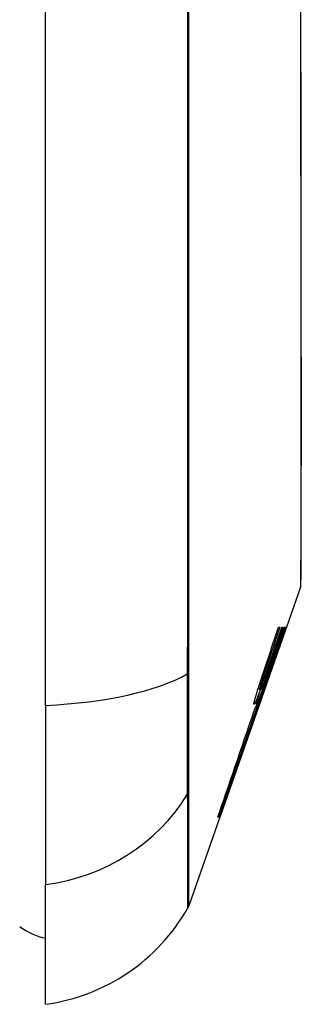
# Model space of a CAD drawing. Header units: inches. Extents: x 20 to 683, y 61 to 320.
# Tile 237 of 256: x 192.495 to 192.666, y 195.124 to 195.723. Entities that reach past the tile are written whole.
import ezdxf

# ---------------------------------------------------------------- set-up
doc = ezdxf.new("R2010")
doc.units = ezdxf.units.IN
doc.header["$MEASUREMENT"] = 0
doc.layers.add('Visible Edges(ANSI)', color=7, linetype='Continuous', lineweight=25)
doc.layers.add('Visible Tangent Edges(ANSI)', color=7, linetype='Continuous', lineweight=25)

msp = doc.modelspace()

# ---------------------------------------------------------------- linework, layer by layer
at = {"layer": 'Visible Edges(ANSI)'}
for p, q in [((192.51097, 195.30604), (192.51097, 196.16342)), ((192.66562, 195.37792), (192.65706, 195.35347)), ((192.64923, 195.33472), (192.65576, 195.35347)), ((192.65228, 195.35347), (192.6531, 195.35347)), ((192.65425, 195.35347), (192.6549, 195.35347)), ((192.65706, 195.35347), (192.65478, 195.34695)), ((192.65576, 195.35347), (192.65621, 195.35347)), ((192.6564, 195.35347), (192.65676, 195.35347)), ((192.65704, 195.35347), (192.65706, 195.35347)), ((192.65478, 195.34695), (192.64031, 195.3056)), ((192.65122, 195.33722), (192.65099, 195.33722)), ((192.65122, 195.33722), (192.65125, 195.33722)), ((192.64885, 195.33022), (192.64863, 195.33022)), ((192.64629, 195.32329), (192.64608, 195.32329)), ((192.64632, 195.32329), (192.64629, 195.32329)), ((192.64219, 195.31822), (192.64194, 195.31822)), ((192.64081, 195.31585), (192.63978, 195.31585)), ((192.63996, 195.30797), (192.64272, 195.31597)), ((192.64222, 195.31585), (192.64141, 195.31585)), ((192.64263, 195.31597), (192.64232, 195.31597)), ((192.64272, 195.31597), (192.64263, 195.31597)), ((192.51097, 195.30604), (192.51097, 195.19726)), ((192.64031, 195.3056), (192.61709, 195.23927)), ((192.63904, 195.3056), (192.63875, 195.3056)), ((192.64081, 195.31072), (192.63904, 195.3056)), ((192.63904, 195.3056), (192.63939, 195.3056)), ((192.6395, 195.3056), (192.63996, 195.3056)), ((192.64028, 195.30797), (192.63996, 195.30797)), ((192.6402, 195.3056), (192.64013, 195.3056)), ((192.6402, 195.3056), (192.64031, 195.3056)), ((192.64076, 195.30797), (192.64042, 195.30797)), ((192.64113, 195.30797), (192.64105, 195.30797)), ((192.63808, 195.30447), (192.63806, 195.30447)), ((192.61672, 195.23822), (192.59788, 195.18439)), ((192.61611, 195.23822), (192.61548, 195.23822)), ((192.61657, 195.23822), (192.61619, 195.23822)), ((192.61672, 195.23822), (192.6166, 195.23822)), ((192.61709, 195.23927), (192.61672, 195.23822)), ((192.61709, 195.23927), (192.61697, 195.23927)), ((192.51097, 195.12449), (192.51097, 195.19726))]:
    msp.add_line(p, q, dxfattribs=at)
at = {"layer": 'Visible Edges(ANSI)', "flags": 128}
for points in [[(192.66589, 195.37953), (192.6659, 195.37996), (192.6659, 195.38125), (192.66591, 195.38339), (192.66591, 195.38635), (192.66592, 195.39016), (192.66594, 195.3948), (192.66595, 195.40027), (192.66597, 195.40657), (192.66598, 195.41366), (192.666, 195.42152), (192.66601, 195.43011), (192.66603, 195.43941), (192.66605, 195.4494), (192.66606, 195.46009), (192.66608, 195.47145), (192.66608, 195.48342), (192.66608, 195.49601), (192.66606, 195.50918), (192.66605, 195.52289), (192.66603, 195.5371), (192.66601, 195.5518), (192.666, 195.56698), (192.66598, 195.58257), (192.66597, 195.59852), (192.66595, 195.61477), (192.66594, 195.63126), (192.66592, 195.64802), (192.66591, 195.66503), (192.66591, 195.68222), (192.6659, 195.69954), (192.6659, 195.71691), (192.66589, 195.73428)], [(192.65621, 195.35347), (192.65554, 195.35158), (192.65488, 195.34969), (192.65422, 195.3478), (192.65355, 195.3459), (192.65289, 195.344), (192.65222, 195.34211), (192.65156, 195.34021), (192.6509, 195.33831), (192.65023, 195.33641), (192.64957, 195.33451), (192.6489, 195.33261), (192.64824, 195.33071), (192.64757, 195.32881), (192.64691, 195.32691), (192.64624, 195.32502), (192.64558, 195.32312), (192.64491, 195.32122), (192.64425, 195.31932), (192.64359, 195.31743), (192.64292, 195.31553), (192.64226, 195.31364), (192.6416, 195.31175), (192.64094, 195.30986), (192.64028, 195.30797)], [(192.64272, 195.32491), (192.64312, 195.3261), (192.64352, 195.32728), (192.64392, 195.32847), (192.64431, 195.32966), (192.64471, 195.33085), (192.64511, 195.33204), (192.64551, 195.33323), (192.64591, 195.33442), (192.64631, 195.33561), (192.64671, 195.3368), (192.64711, 195.33799), (192.64751, 195.33918), (192.6479, 195.34037), (192.6483, 195.34157), (192.6487, 195.34276), (192.6491, 195.34395), (192.6495, 195.34514), (192.6499, 195.34633), (192.65029, 195.34752), (192.65069, 195.34871), (192.65109, 195.3499), (192.65149, 195.3511), (192.65188, 195.35228), (192.65228, 195.35347)], [(192.6531, 195.35347), (192.6527, 195.35228), (192.6523, 195.35108), (192.6519, 195.34988), (192.65149, 195.34868), (192.65109, 195.34749), (192.65069, 195.34629), (192.65028, 195.34509), (192.64988, 195.34389), (192.64947, 195.34269), (192.64907, 195.34149), (192.64867, 195.34029), (192.64826, 195.33909), (192.64786, 195.33789), (192.64745, 195.33669), (192.64705, 195.33549), (192.64664, 195.3343), (192.64624, 195.3331), (192.64584, 195.3319), (192.64543, 195.3307), (192.64503, 195.32951), (192.64462, 195.32831), (192.64422, 195.32711), (192.64381, 195.32592), (192.64341, 195.32472)], [(192.6549, 195.35347), (192.65449, 195.35228), (192.65407, 195.35108), (192.65366, 195.34988), (192.65325, 195.34869), (192.65283, 195.34749), (192.65242, 195.34629), (192.65201, 195.34509), (192.65159, 195.34389), (192.65118, 195.34269), (192.65077, 195.34149), (192.65035, 195.34029), (192.64994, 195.33909), (192.64953, 195.33789), (192.64911, 195.33669), (192.6487, 195.3355), (192.64828, 195.3343), (192.64787, 195.3331), (192.64746, 195.3319), (192.64704, 195.3307), (192.64663, 195.32951), (192.64622, 195.32831), (192.6458, 195.32711), (192.64539, 195.32592), (192.64498, 195.32472)], [(192.64784, 195.33472), (192.6481, 195.3355), (192.64837, 195.33628), (192.64864, 195.33707), (192.6489, 195.33785), (192.64917, 195.33863), (192.64944, 195.33941), (192.64971, 195.34019), (192.64997, 195.34097), (192.65024, 195.34175), (192.65051, 195.34253), (192.65078, 195.34332), (192.65104, 195.3441), (192.65131, 195.34488), (192.65158, 195.34566), (192.65184, 195.34644), (192.65211, 195.34722), (192.65238, 195.34801), (192.65265, 195.34879), (192.65291, 195.34957), (192.65318, 195.35035), (192.65345, 195.35113), (192.65371, 195.35191), (192.65398, 195.35269), (192.65425, 195.35347)], [(192.64858, 195.33007), (192.6489, 195.33104), (192.64923, 195.33201), (192.64956, 195.33298), (192.64989, 195.33395), (192.65021, 195.33492), (192.65054, 195.3359), (192.65087, 195.33687), (192.6512, 195.33785), (192.65152, 195.33882), (192.65185, 195.3398), (192.65218, 195.34077), (192.65251, 195.34175), (192.65283, 195.34273), (192.65316, 195.3437), (192.65348, 195.34468), (192.65381, 195.34566), (192.65414, 195.34664), (192.65446, 195.34761), (192.65479, 195.34859), (192.65511, 195.34957), (192.65543, 195.35055), (192.65576, 195.35152), (192.65608, 195.3525), (192.6564, 195.35347)], [(192.65705, 195.35347), (192.65671, 195.3525), (192.65638, 195.35153), (192.65604, 195.35056), (192.6557, 195.34959), (192.65536, 195.34861), (192.65502, 195.34764), (192.65468, 195.34667), (192.65434, 195.34569), (192.654, 195.34472), (192.65365, 195.34375), (192.65331, 195.34278), (192.65297, 195.3418), (192.65263, 195.34083), (192.65228, 195.33986), (192.65194, 195.33889), (192.6516, 195.33792), (192.65125, 195.33696), (192.65091, 195.33599), (192.65057, 195.33502), (192.65022, 195.33406), (192.64988, 195.3331), (192.64954, 195.33214), (192.64919, 195.33118), (192.64885, 195.33022)], [(192.65676, 195.35347), (192.65653, 195.3528), (192.6563, 195.35212), (192.65607, 195.35144), (192.65584, 195.35076), (192.65561, 195.35009), (192.65538, 195.34941), (192.65515, 195.34873), (192.65492, 195.34805), (192.65469, 195.34737), (192.65446, 195.34669), (192.65423, 195.34602), (192.65399, 195.34534), (192.65376, 195.34466), (192.65353, 195.34398), (192.6533, 195.34331), (192.65307, 195.34263), (192.65284, 195.34195), (192.65261, 195.34128), (192.65237, 195.3406), (192.65214, 195.33992), (192.65191, 195.33925), (192.65168, 195.33857), (192.65145, 195.3379), (192.65122, 195.33722)], [(192.65125, 195.33722), (192.65149, 195.3379), (192.65173, 195.33857), (192.65197, 195.33924), (192.65221, 195.33991), (192.65245, 195.34059), (192.65269, 195.34126), (192.65293, 195.34194), (192.65317, 195.34262), (192.65342, 195.34329), (192.65366, 195.34397), (192.6539, 195.34465), (192.65414, 195.34533), (192.65438, 195.34601), (192.65463, 195.34668), (192.65487, 195.34736), (192.65511, 195.34804), (192.65535, 195.34872), (192.65559, 195.3494), (192.65583, 195.35008), (192.65607, 195.35076), (192.65632, 195.35144), (192.65656, 195.35212), (192.6568, 195.3528), (192.65704, 195.35347)], [(192.64042, 195.30797), (192.64075, 195.30887), (192.64109, 195.30978), (192.64142, 195.31068), (192.64176, 195.31159), (192.6421, 195.3125), (192.64244, 195.31342), (192.64278, 195.31433), (192.64312, 195.31525), (192.64346, 195.31617), (192.6438, 195.31709), (192.64414, 195.31802), (192.64448, 195.31894), (192.64482, 195.31987), (192.64517, 195.3208), (192.64551, 195.32172), (192.64585, 195.32265), (192.64619, 195.32358), (192.64653, 195.32451), (192.64688, 195.32544), (192.64722, 195.32637), (192.64756, 195.32729), (192.6479, 195.32822), (192.64824, 195.32915), (192.64858, 195.33007)], [(192.64885, 195.33022), (192.64853, 195.3293), (192.64821, 195.32837), (192.64789, 195.32744), (192.64757, 195.32651), (192.64725, 195.32558), (192.64693, 195.32465), (192.64661, 195.32372), (192.64628, 195.32279), (192.64596, 195.32186), (192.64564, 195.32093), (192.64532, 195.32), (192.645, 195.31907), (192.64467, 195.31814), (192.64435, 195.31722), (192.64403, 195.31629), (192.64371, 195.31536), (192.64338, 195.31443), (192.64306, 195.31351), (192.64274, 195.31258), (192.64242, 195.31166), (192.6421, 195.31074), (192.64178, 195.30981), (192.64145, 195.30889), (192.64113, 195.30797)], [(192.64288, 195.32069), (192.64308, 195.32123), (192.64328, 195.32178), (192.64348, 195.32233), (192.64368, 195.32288), (192.64388, 195.32344), (192.64408, 195.324), (192.64428, 195.32457), (192.64449, 195.32514), (192.64469, 195.32572), (192.6449, 195.3263), (192.64511, 195.32688), (192.64531, 195.32747), (192.64552, 195.32806), (192.64573, 195.32865), (192.64594, 195.32924), (192.64615, 195.32984), (192.64636, 195.33044), (192.64657, 195.33105), (192.64678, 195.33165), (192.64699, 195.33226), (192.6472, 195.33288), (192.64741, 195.33349), (192.64762, 195.33411), (192.64784, 195.33472)], [(192.64422, 195.32069), (192.64442, 195.32123), (192.64461, 195.32177), (192.64482, 195.32232), (192.64502, 195.32288), (192.64522, 195.32343), (192.64542, 195.324), (192.64563, 195.32456), (192.64583, 195.32514), (192.64604, 195.32571), (192.64625, 195.32629), (192.64646, 195.32687), (192.64666, 195.32746), (192.64688, 195.32805), (192.64709, 195.32864), (192.6473, 195.32923), (192.64751, 195.32983), (192.64772, 195.33044), (192.64794, 195.33104), (192.64815, 195.33165), (192.64837, 195.33226), (192.64858, 195.33287), (192.6488, 195.33349), (192.64901, 195.3341), (192.64923, 195.33472)], [(192.63882, 195.31272), (192.63897, 195.31322), (192.63912, 195.31371), (192.63928, 195.31421), (192.63943, 195.31471), (192.63959, 195.31522), (192.63975, 195.31572), (192.6399, 195.31623), (192.64006, 195.31674), (192.64022, 195.31725), (192.64039, 195.31776), (192.64055, 195.31827), (192.64071, 195.31878), (192.64088, 195.3193), (192.64104, 195.31981), (192.64121, 195.32032), (192.64137, 195.32084), (192.64154, 195.32135), (192.64171, 195.32186), (192.64188, 195.32237), (192.64204, 195.32288), (192.64221, 195.32339), (192.64238, 195.3239), (192.64255, 195.3244), (192.64272, 195.32491)], [(192.64629, 195.32329), (192.64606, 195.32265), (192.64583, 195.32201), (192.6456, 195.32137), (192.64537, 195.32073), (192.64514, 195.32009), (192.64491, 195.31945), (192.64468, 195.3188), (192.64445, 195.31816), (192.64421, 195.31752), (192.64398, 195.31688), (192.64375, 195.31624), (192.64352, 195.3156), (192.64329, 195.31497), (192.64306, 195.31433), (192.64283, 195.31369), (192.6426, 195.31305), (192.64237, 195.31241), (192.64213, 195.31178), (192.6419, 195.31114), (192.64167, 195.31051), (192.64144, 195.30987), (192.64121, 195.30924), (192.64099, 195.30861), (192.64076, 195.30797)], [(192.64105, 195.30797), (192.64127, 195.30861), (192.64149, 195.30925), (192.64171, 195.30988), (192.64193, 195.31052), (192.64215, 195.31116), (192.64237, 195.31179), (192.64259, 195.31243), (192.64281, 195.31307), (192.64303, 195.31371), (192.64325, 195.31435), (192.64347, 195.31498), (192.64369, 195.31562), (192.64391, 195.31626), (192.64413, 195.3169), (192.64435, 195.31754), (192.64457, 195.31818), (192.64479, 195.31882), (192.64501, 195.31946), (192.64523, 195.32009), (192.64545, 195.32073), (192.64566, 195.32137), (192.64588, 195.32201), (192.6461, 195.32265), (192.64632, 195.32329)], [(192.64341, 195.32472), (192.64333, 195.32448), (192.64324, 195.32423), (192.64316, 195.32398), (192.64308, 195.32374), (192.643, 195.32349), (192.64292, 195.32324), (192.64283, 195.32299), (192.64275, 195.32274), (192.64267, 195.32249), (192.64259, 195.32224), (192.64251, 195.32199), (192.64243, 195.32175), (192.64235, 195.3215), (192.64227, 195.32125), (192.64219, 195.321), (192.64212, 195.32076), (192.64204, 195.32051), (192.64196, 195.32027), (192.64189, 195.32003), (192.64181, 195.31979), (192.64174, 195.31955), (192.64167, 195.31932), (192.6416, 195.31908), (192.64153, 195.31885)], [(192.64498, 195.32472), (192.64489, 195.32448), (192.64481, 195.32423), (192.64473, 195.32398), (192.64464, 195.32374), (192.64456, 195.32349), (192.64447, 195.32324), (192.64439, 195.32299), (192.6443, 195.32274), (192.64422, 195.32249), (192.64414, 195.32224), (192.64405, 195.32199), (192.64397, 195.32174), (192.64389, 195.3215), (192.64381, 195.32125), (192.64373, 195.321), (192.64365, 195.32076), (192.64357, 195.32051), (192.64349, 195.32027), (192.64341, 195.32003), (192.64333, 195.31979), (192.64326, 195.31955), (192.64318, 195.31932), (192.64311, 195.31908), (192.64303, 195.31885)], [(192.6166, 195.23822), (192.61776, 195.24154), (192.61893, 195.24488), (192.6201, 195.24823), (192.62128, 195.25161), (192.62246, 195.255), (192.62365, 195.2584), (192.62485, 195.26182), (192.62604, 195.26525), (192.62724, 195.26869), (192.62845, 195.27214), (192.62965, 195.27559), (192.63086, 195.27905), (192.63207, 195.28251), (192.63328, 195.28597), (192.63449, 195.28944), (192.63569, 195.2929), (192.6369, 195.29636), (192.63811, 195.29981), (192.63931, 195.30325), (192.64051, 195.30669), (192.6417, 195.31012), (192.64289, 195.31353), (192.64408, 195.31694), (192.64526, 195.32032)], [(192.64219, 195.31822), (192.64189, 195.31739), (192.6416, 195.31658), (192.64131, 195.31579), (192.64102, 195.31503), (192.64074, 195.31428), (192.64047, 195.31357), (192.64021, 195.31288), (192.63995, 195.31222), (192.6397, 195.31159), (192.63947, 195.31099), (192.63924, 195.31043), (192.63902, 195.3099), (192.63881, 195.30941), (192.63861, 195.30895), (192.63843, 195.30854), (192.63826, 195.30816), (192.6381, 195.30783), (192.63795, 195.30754), (192.63782, 195.3073), (192.6377, 195.3071), (192.63759, 195.30694), (192.6375, 195.30683), (192.63742, 195.30677), (192.63736, 195.30675)], [(192.64526, 195.32032), (192.64505, 195.31971), (192.64484, 195.3191), (192.64463, 195.31848), (192.64442, 195.31787), (192.64421, 195.31725), (192.644, 195.31664), (192.64379, 195.31603), (192.64358, 195.31541), (192.64337, 195.3148), (192.64316, 195.31418), (192.64295, 195.31357), (192.64273, 195.31295), (192.64252, 195.31234), (192.64231, 195.31173), (192.6421, 195.31111), (192.64189, 195.3105), (192.64168, 195.30989), (192.64147, 195.30927), (192.64126, 195.30866), (192.64105, 195.30805), (192.64084, 195.30744), (192.64063, 195.30682), (192.64041, 195.30621), (192.6402, 195.3056)], [(192.64041, 195.31272), (192.64048, 195.31295), (192.64055, 195.31317), (192.64062, 195.3134), (192.64069, 195.31363), (192.64077, 195.31385), (192.64084, 195.31408), (192.64091, 195.31431), (192.64099, 195.31453), (192.64106, 195.31476), (192.64113, 195.31499), (192.64121, 195.31522), (192.64128, 195.31545), (192.64136, 195.31568), (192.64143, 195.31591), (192.64151, 195.31614), (192.64158, 195.31637), (192.64166, 195.3166), (192.64173, 195.31683), (192.64181, 195.31706), (192.64189, 195.3173), (192.64196, 195.31753), (192.64204, 195.31776), (192.64212, 195.31799), (192.64219, 195.31822)], [(192.64153, 195.31885), (192.64146, 195.31861), (192.64139, 195.31839), (192.64132, 195.31816), (192.64126, 195.31795), (192.6412, 195.31774), (192.64115, 195.31754), (192.64109, 195.31735), (192.64105, 195.31717), (192.641, 195.31699), (192.64096, 195.31683), (192.64092, 195.31668), (192.64089, 195.31654), (192.64086, 195.31641), (192.64084, 195.31629), (192.64082, 195.31619), (192.6408, 195.3161), (192.64079, 195.31602), (192.64078, 195.31596), (192.64078, 195.31591), (192.64079, 195.31587), (192.64079, 195.31585), (192.64081, 195.31585), (192.64082, 195.31585), (192.64085, 195.31587)], [(192.64085, 195.31587), (192.64089, 195.31592), (192.64093, 195.31599), (192.64098, 195.31607), (192.64103, 195.31616), (192.64109, 195.31627), (192.64115, 195.3164), (192.64122, 195.31653), (192.64129, 195.31669), (192.64136, 195.31685), (192.64144, 195.31703), (192.64153, 195.31722), (192.64161, 195.31742), (192.6417, 195.31764), (192.64179, 195.31786), (192.64189, 195.3181), (192.64199, 195.31835), (192.64209, 195.31861), (192.6422, 195.31888), (192.64231, 195.31916), (192.64242, 195.31945), (192.64253, 195.31975), (192.64264, 195.32005), (192.64276, 195.32037), (192.64288, 195.32069)], [(192.64303, 195.31885), (192.64296, 195.31862), (192.64289, 195.31839), (192.64282, 195.31817), (192.64275, 195.31795), (192.64269, 195.31774), (192.64263, 195.31754), (192.64257, 195.31735), (192.64252, 195.31717), (192.64247, 195.317), (192.64243, 195.31683), (192.64238, 195.31668), (192.64235, 195.31654), (192.64231, 195.31641), (192.64228, 195.3163), (192.64226, 195.31619), (192.64224, 195.3161), (192.64223, 195.31603), (192.64222, 195.31596), (192.64221, 195.31591), (192.64221, 195.31588), (192.64221, 195.31585), (192.64222, 195.31585), (192.64224, 195.31585), (192.64226, 195.31587)], [(192.64226, 195.31587), (192.64229, 195.31592), (192.64233, 195.31599), (192.64237, 195.31607), (192.64242, 195.31616), (192.64247, 195.31627), (192.64253, 195.31639), (192.64259, 195.31653), (192.64266, 195.31668), (192.64273, 195.31685), (192.64281, 195.31703), (192.64289, 195.31722), (192.64297, 195.31742), (192.64306, 195.31764), (192.64315, 195.31786), (192.64324, 195.3181), (192.64334, 195.31835), (192.64344, 195.31861), (192.64354, 195.31888), (192.64365, 195.31916), (192.64376, 195.31945), (192.64387, 195.31975), (192.64398, 195.32005), (192.6441, 195.32037), (192.64422, 195.32069)], [(192.64308, 195.31422), (192.64198, 195.31108), (192.64088, 195.30793), (192.63978, 195.30477), (192.63868, 195.3016), (192.63757, 195.29842), (192.63646, 195.29523), (192.63535, 195.29204), (192.63423, 195.28885), (192.63312, 195.28565), (192.632, 195.28245), (192.63089, 195.27925), (192.62977, 195.27606), (192.62866, 195.27286), (192.62754, 195.26967), (192.62643, 195.26648), (192.62532, 195.2633), (192.62421, 195.26013), (192.62311, 195.25696), (192.62201, 195.25381), (192.62091, 195.25066), (192.61982, 195.24753), (192.61873, 195.24441), (192.61765, 195.24131), (192.61657, 195.23822)], [(192.63736, 195.30675), (192.63734, 195.30676), (192.63733, 195.3068), (192.63732, 195.30686), (192.63732, 195.30695), (192.63733, 195.30706), (192.63735, 195.30719), (192.63738, 195.30735), (192.63741, 195.30753), (192.63745, 195.30773), (192.6375, 195.30795), (192.63756, 195.30819), (192.63762, 195.30845), (192.63769, 195.30873), (192.63776, 195.30902), (192.63785, 195.30933), (192.63793, 195.30966), (192.63803, 195.31), (192.63813, 195.31036), (192.63823, 195.31073), (192.63834, 195.31111), (192.63846, 195.3115), (192.63857, 195.3119), (192.6387, 195.31231), (192.63882, 195.31272)], [(192.63878, 195.30675), (192.63876, 195.30676), (192.63876, 195.3068), (192.63876, 195.30687), (192.63877, 195.30696), (192.63879, 195.30707), (192.63881, 195.3072), (192.63884, 195.30736), (192.63889, 195.30754), (192.63893, 195.30774), (192.63899, 195.30797), (192.63905, 195.30821), (192.63912, 195.30847), (192.6392, 195.30875), (192.63928, 195.30904), (192.63937, 195.30936), (192.63947, 195.30968), (192.63957, 195.31003), (192.63968, 195.31038), (192.63979, 195.31075), (192.6399, 195.31112), (192.64002, 195.31151), (192.64015, 195.31191), (192.64027, 195.31231), (192.64041, 195.31272)], [(192.64263, 195.31597), (192.64238, 195.31529), (192.64213, 195.31462), (192.64189, 195.31398), (192.64166, 195.31335), (192.64143, 195.31275), (192.64121, 195.31217), (192.64099, 195.31161), (192.64079, 195.31108), (192.64059, 195.31057), (192.64039, 195.31009), (192.64021, 195.30964), (192.64004, 195.30922), (192.63988, 195.30883), (192.63972, 195.30847), (192.63958, 195.30814), (192.63944, 195.30784), (192.63932, 195.30758), (192.63921, 195.30736), (192.63911, 195.30716), (192.63902, 195.30701), (192.63894, 195.30689), (192.63888, 195.30681), (192.63882, 195.30676), (192.63878, 195.30675)], [(192.63996, 195.3056), (192.64009, 195.30596), (192.64022, 195.30632), (192.64035, 195.30667), (192.64048, 195.30703), (192.64061, 195.30739), (192.64074, 195.30775), (192.64087, 195.30811), (192.641, 195.30847), (192.64113, 195.30883), (192.64126, 195.30919), (192.64139, 195.30955), (192.64152, 195.30991), (192.64165, 195.31027), (192.64178, 195.31063), (192.64191, 195.31099), (192.64204, 195.31134), (192.64217, 195.3117), (192.6423, 195.31206), (192.64243, 195.31242), (192.64256, 195.31278), (192.64269, 195.31314), (192.64282, 195.3135), (192.64295, 195.31386), (192.64308, 195.31422)], [(192.63939, 195.3056), (192.63843, 195.30281), (192.63747, 195.30001), (192.6365, 195.29721), (192.63553, 195.2944), (192.63456, 195.29158), (192.63359, 195.28876), (192.63262, 195.28594), (192.63164, 195.28311), (192.63067, 195.28029), (192.62969, 195.27746), (192.62871, 195.27463), (192.62774, 195.2718), (192.62676, 195.26898), (192.62578, 195.26616), (192.62481, 195.26334), (192.62383, 195.26052), (192.62286, 195.25771), (192.62189, 195.2549), (192.62092, 195.2521), (192.61995, 195.24931), (192.61899, 195.24652), (192.61803, 195.24375), (192.61707, 195.24098), (192.61611, 195.23822)], [(192.61619, 195.23822), (192.61714, 195.24098), (192.6181, 195.24375), (192.61907, 195.24652), (192.62003, 195.24931), (192.621, 195.2521), (192.62197, 195.2549), (192.62294, 195.25771), (192.62392, 195.26052), (192.62489, 195.26334), (192.62587, 195.26616), (192.62685, 195.26898), (192.62782, 195.2718), (192.6288, 195.27463), (192.62978, 195.27746), (192.63076, 195.28029), (192.63173, 195.28311), (192.63271, 195.28594), (192.63369, 195.28876), (192.63466, 195.29158), (192.63563, 195.2944), (192.6366, 195.29721), (192.63757, 195.30001), (192.63854, 195.30281), (192.6395, 195.3056)], [(192.63807, 195.30447), (192.6381, 195.30447), (192.63813, 195.30449), (192.63818, 195.30454), (192.63824, 195.30461), (192.6383, 195.30471), (192.63837, 195.30483), (192.63845, 195.30498), (192.63853, 195.30514), (192.63862, 195.30534), (192.63872, 195.30555), (192.63883, 195.30579), (192.63895, 195.30605), (192.63907, 195.30633), (192.6392, 195.30663), (192.63933, 195.30696), (192.63947, 195.3073), (192.63962, 195.30767), (192.63977, 195.30805), (192.63993, 195.30845), (192.6401, 195.30887), (192.64027, 195.30931), (192.64044, 195.30976), (192.64062, 195.31024), (192.64081, 195.31072)], [(192.61548, 195.23822), (192.61641, 195.24094), (192.61734, 195.24366), (192.61828, 195.2464), (192.61922, 195.24914), (192.62016, 195.25188), (192.6211, 195.25464), (192.62205, 195.2574), (192.62299, 195.26016), (192.62394, 195.26293), (192.62488, 195.2657), (192.62583, 195.26847), (192.62678, 195.27125), (192.62772, 195.27403), (192.62867, 195.27681), (192.62962, 195.27958), (192.63056, 195.28236), (192.63151, 195.28514), (192.63245, 195.28791), (192.63339, 195.29068), (192.63433, 195.29345), (192.63527, 195.29621), (192.6362, 195.29897), (192.63714, 195.30173), (192.63807, 195.30447)]]:
    msp.add_lwpolyline(points, dxfattribs=at)
at = {"layer": 'Visible Edges(ANSI)'}
for centre, radius, start, end in [((192.66097, 195.37955), 0.00492, 340.70995, 359.82686), ((192.49466, 195.24147), 0.11811, 277.9413, 330.18311), ((192.58859, 195.18764), 0.00984, 330.18311, 340.70995), ((192.51885, 195.20323), 0.03937, 233.1301, 258.46304)]:
    msp.add_arc(centre, radius, start, end, dxfattribs=at)
at = {"layer": 'Visible Tangent Edges(ANSI)'}
for p, q in [((192.59792, 195.32592), (192.59792, 195.3264)), ((192.64341, 195.32472), (192.64266, 195.32472)), ((192.64498, 195.32472), (192.64434, 195.32472)), ((192.64153, 195.31885), (192.64073, 195.31885)), ((192.64303, 195.31885), (192.64218, 195.31885)), ((192.59792, 195.25401), (192.59792, 195.25417))]:
    msp.add_line(p, q, dxfattribs=at)
at = {"layer": 'Visible Tangent Edges(ANSI)', "flags": 128}
for points in [[(192.59713, 195.73439), (192.59713, 195.6997), (192.59712, 195.665), (192.59711, 195.63031), (192.5971, 195.59567), (192.59709, 195.56112), (192.59707, 195.52671), (192.59705, 195.49247), (192.59703, 195.45845), (192.597, 195.42468), (192.59698, 195.3912), (192.59695, 195.35802), (192.59693, 195.32515)], [(192.59792, 195.3264), (192.59792, 195.34275), (192.59791, 195.35917), (192.59791, 195.37568), (192.59791, 195.39225), (192.59791, 195.40891), (192.59791, 195.42565), (192.59791, 195.44246), (192.59791, 195.45933), (192.5979, 195.47628), (192.5979, 195.49328), (192.5979, 195.51034), (192.5979, 195.52744), (192.5979, 195.5446), (192.59789, 195.56179), (192.59789, 195.57901), (192.59789, 195.59627), (192.59789, 195.61355), (192.59789, 195.63084), (192.59788, 195.64815), (192.59788, 195.66547), (192.59788, 195.68279), (192.59788, 195.70011), (192.59788, 195.71742), (192.59788, 195.73473)], [(192.66562, 195.7244), (192.66562, 195.71405), (192.66563, 195.70371), (192.66563, 195.69339), (192.66564, 195.68309), (192.66565, 195.67284), (192.66566, 195.66265), (192.66567, 195.65252), (192.66568, 195.64247), (192.66569, 195.63252), (192.66571, 195.62267), (192.66572, 195.61291), (192.66574, 195.60323), (192.66576, 195.59365), (192.66577, 195.58419), (192.66579, 195.57484), (192.66581, 195.56564), (192.66582, 195.55659), (192.66584, 195.54771), (192.66586, 195.53898), (192.66587, 195.53043), (192.66589, 195.52206), (192.66591, 195.51386), (192.66592, 195.50586)], [(192.66592, 195.50586), (192.66593, 195.50385), (192.66593, 195.50185), (192.66593, 195.49987), (192.66594, 195.4979), (192.66594, 195.49594), (192.66594, 195.494), (192.66594, 195.49206), (192.66594, 195.49014), (192.66595, 195.48824), (192.66595, 195.48635), (192.66595, 195.48447), (192.66595, 195.4826), (192.66595, 195.48075), (192.66595, 195.47891), (192.66595, 195.47708), (192.66594, 195.47527), (192.66594, 195.47347), (192.66594, 195.47168), (192.66594, 195.46991), (192.66594, 195.46816), (192.66593, 195.46641), (192.66593, 195.46469), (192.66593, 195.46297), (192.66592, 195.46127)], [(192.66592, 195.46127), (192.66591, 195.45475), (192.66589, 195.44847), (192.66587, 195.44242), (192.66586, 195.43662), (192.66584, 195.43106), (192.66582, 195.42575), (192.66581, 195.4207), (192.66579, 195.41591), (192.66577, 195.41138), (192.66576, 195.40713), (192.66574, 195.40315), (192.66572, 195.39945), (192.66571, 195.39603), (192.66569, 195.39291), (192.66568, 195.39007), (192.66567, 195.38753), (192.66566, 195.38529), (192.66565, 195.38334), (192.66564, 195.38169), (192.66563, 195.38034), (192.66563, 195.37928), (192.66562, 195.37853), (192.66562, 195.37807), (192.66562, 195.37792)], [(192.59693, 195.32515), (192.59692, 195.32095), (192.59691, 195.31682), (192.5969, 195.31275), (192.59689, 195.30876), (192.59688, 195.30484), (192.59688, 195.30101), (192.59687, 195.29727), (192.59687, 195.29362), (192.59686, 195.29008), (192.59686, 195.28663), (192.59686, 195.2833), (192.59686, 195.28008), (192.59686, 195.27698), (192.59686, 195.27401), (192.59686, 195.27116), (192.59687, 195.26845), (192.59687, 195.26587), (192.59688, 195.26344), (192.59688, 195.26114), (192.59689, 195.25899), (192.5969, 195.25699), (192.59691, 195.25514), (192.59692, 195.25345), (192.59693, 195.25191)], [(192.59792, 195.25417), (192.59792, 195.25572), (192.59792, 195.25741), (192.59792, 195.25925), (192.59792, 195.26123), (192.59792, 195.26336), (192.59792, 195.26562), (192.59792, 195.26802), (192.59792, 195.27056), (192.59792, 195.27322), (192.59791, 195.27601), (192.59791, 195.27892), (192.59791, 195.28195), (192.59791, 195.28509), (192.59791, 195.28835), (192.59792, 195.29171), (192.59792, 195.29517), (192.59792, 195.29873), (192.59792, 195.30238), (192.59792, 195.30611), (192.59792, 195.30993), (192.59792, 195.31383), (192.59792, 195.3178), (192.59792, 195.32183), (192.59792, 195.32592)], [(192.59693, 195.25191), (192.59695, 195.24635), (192.59696, 195.24098), (192.59697, 195.23585), (192.59698, 195.23095), (192.59699, 195.22628), (192.597, 195.22184), (192.59702, 195.21763), (192.59703, 195.21366), (192.59704, 195.20992), (192.59705, 195.20642), (192.59706, 195.20316), (192.59707, 195.20014), (192.59708, 195.19736), (192.59709, 195.19482), (192.5971, 195.19252), (192.5971, 195.19047), (192.59711, 195.18865), (192.59711, 195.18708), (192.59712, 195.18576), (192.59712, 195.18467), (192.59713, 195.18383), (192.59713, 195.18322), (192.59713, 195.18286), (192.59713, 195.18274)], [(192.59788, 195.18439), (192.59788, 195.18451), (192.59788, 195.18487), (192.59788, 195.18548), (192.59788, 195.18633), (192.59788, 195.18743), (192.59789, 195.18877), (192.59789, 195.19035), (192.59789, 195.19218), (192.59789, 195.19426), (192.59789, 195.19657), (192.5979, 195.19913), (192.5979, 195.20194), (192.5979, 195.20498), (192.5979, 195.20827), (192.5979, 195.21179), (192.59791, 195.21555), (192.59791, 195.21955), (192.59791, 195.22378), (192.59791, 195.22825), (192.59791, 195.23295), (192.59791, 195.23787), (192.59791, 195.24302), (192.59792, 195.24837), (192.59792, 195.25401)]]:
    msp.add_lwpolyline(points, dxfattribs=at)
at = {"layer": 'Visible Tangent Edges(ANSI)'}
for centre, major_axis, ratio, start_param, end_param in [((192.49466, 195.34464), (0.11811, 0), 0.32996, 4.850991, 5.75935), ((192.58841, 195.32677), (0.00984, -0.00003), 0.32572, 5.760249, 6.023956), ((192.49466, 195.30768), (0.11811, 0), 0.943995, 4.850991, 5.75935), ((192.58841, 195.25656), (0.00984, 0.00008), 0.945463, 5.751833, 6.01554)]:
    msp.add_ellipse(centre, major_axis=major_axis, ratio=ratio, start_param=start_param, end_param=end_param, dxfattribs=at)

doc.saveas('drawing.dxf')
